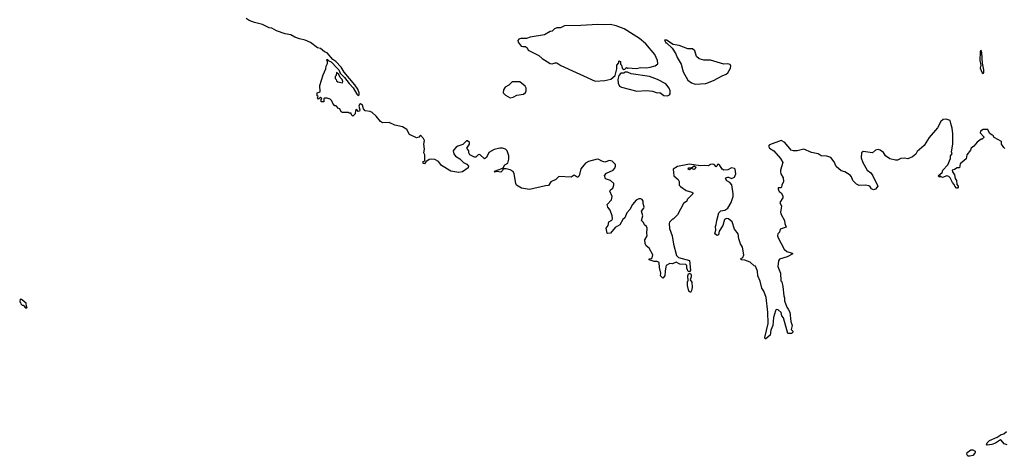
# Model space of a CAD drawing. Extents: x 2604950 to 2749250, y 940531 to 1028284.
# Tile 213 of 220: x 2701810 to 2712136, y 1014474 to 1019052. Entities that reach past the tile are written whole.
import ezdxf

# ---------------------------------------------------------------- set-up
doc = ezdxf.new("R2010")
doc.units = 0

msp = doc.modelspace()

# ---------------------------------------------------------------- linework, layer by layer
at = {"layer": '0CON05XD'}
for points in [[(2704993, 1018475), (2705020, 1018535), (2705023, 1018565), (2705037, 1018593), (2705038, 1018618), (2705030, 1018625), (2705035, 1018638), (2705051, 1018621), (2705075, 1018610), (2705140, 1018545), (2705157, 1018525), (2705172, 1018492), (2705217, 1018447), (2705264, 1018384), (2705308, 1018338), (2705345, 1018271), (2705355, 1018260), (2705365, 1018258), (2705370, 1018265), (2705372, 1018285), (2705356, 1018325), (2705325, 1018370), (2705213, 1018503), (2705181, 1018555), (2705126, 1018615), (2705093, 1018633), (2705035, 1018704), (2705005, 1018716), (2704965, 1018750), (2704935, 1018757), (2704861, 1018811), (2704805, 1018838), (2704745, 1018851), (2704695, 1018869), (2704655, 1018894), (2704595, 1018903), (2704505, 1018934), (2704455, 1018962), (2704425, 1018968), (2704355, 1019001), (2704272, 1019022), (2704215, 1019044), (2704185, 1019064)], [(2707845, 1018408), (2707945, 1018414), (2708011, 1018429), (2708054, 1018466), (2708072, 1018535), (2708072, 1018575), (2708092, 1018598), (2708095, 1018620), (2708110, 1018615), (2708110, 1018585), (2708120, 1018575), (2708130, 1018545), (2708145, 1018530), (2708158, 1018532), (2708175, 1018550), (2708185, 1018540), (2708192, 1018548), (2708275, 1018540), (2708325, 1018552), (2708385, 1018548), (2708423, 1018553), (2708475, 1018568), (2708502, 1018588), (2708500, 1018625), (2708472, 1018685), (2708378, 1018798), (2708312, 1018855), (2708150, 1018955), (2708067, 1018987), (2708005, 1019003), (2707945, 1018997), (2707875, 1019001), (2707695, 1018990), (2707525, 1018988), (2707482, 1018968), (2707445, 1018968), (2707420, 1018955), (2707395, 1018930), (2707373, 1018927), (2707315, 1018892), (2707165, 1018869), (2707126, 1018854), (2707065, 1018854), (2707045, 1018846), (2707036, 1018835), (2707037, 1018815), (2707070, 1018775), (2707085, 1018770), (2707115, 1018771), (2707131, 1018755), (2707142, 1018732), (2707255, 1018677), (2707290, 1018645), (2707373, 1018593), (2707395, 1018590), (2707425, 1018600), (2707445, 1018598), (2707485, 1018572), (2707845, 1018408)], [(2708895, 1018376), (2709005, 1018384), (2709085, 1018413), (2709176, 1018464), (2709220, 1018480), (2709237, 1018495), (2709266, 1018545), (2709269, 1018565), (2709261, 1018581), (2709235, 1018590), (2709195, 1018584), (2709055, 1018629), (2708985, 1018629), (2708935, 1018640), (2708908, 1018665), (2708890, 1018725), (2708867, 1018747), (2708817, 1018747), (2708725, 1018782), (2708663, 1018793), (2708595, 1018838), (2708572, 1018838), (2708585, 1018810), (2708595, 1018810), (2708653, 1018753), (2708693, 1018695), (2708707, 1018655), (2708746, 1018585), (2708768, 1018505), (2708816, 1018416), (2708855, 1018390), (2708895, 1018376)], [(2711915, 1018488), (2711921, 1018499), (2711920, 1018525), (2711906, 1018595), (2711902, 1018705), (2711895, 1018729), (2711885, 1018726), (2711882, 1018715), (2711881, 1018625), (2711889, 1018575), (2711884, 1018545), (2711904, 1018495), (2711915, 1018488)], [(2705195, 1018390), (2705200, 1018405), (2705192, 1018425), (2705170, 1018445), (2705158, 1018478), (2705132, 1018498), (2705130, 1018465), (2705120, 1018455), (2705120, 1018435), (2705130, 1018425), (2705132, 1018412), (2705145, 1018400), (2705195, 1018390)], [(2708605, 1018253), (2708626, 1018264), (2708632, 1018275), (2708632, 1018305), (2708622, 1018335), (2708585, 1018380), (2708500, 1018425), (2708416, 1018456), (2708224, 1018484), (2708185, 1018500), (2708155, 1018500), (2708145, 1018490), (2708115, 1018490), (2708093, 1018467), (2708084, 1018425), (2708087, 1018387), (2708102, 1018355), (2708120, 1018345), (2708284, 1018304), (2708385, 1018311), (2708445, 1018304), (2708495, 1018286), (2708525, 1018287), (2708565, 1018258), (2708605, 1018253)], [(2711737, 1017593), (2711675, 1017540), (2711665, 1017500), (2711643, 1017497), (2711615, 1017480), (2711590, 1017475), (2711594, 1017455), (2711614, 1017425), (2711620, 1017385), (2711634, 1017365), (2711639, 1017325), (2711651, 1017305), (2711652, 1017295), (2711645, 1017286), (2711635, 1017286), (2711616, 1017305), (2711611, 1017325), (2711593, 1017343), (2711567, 1017395), (2711555, 1017407), (2711535, 1017413), (2711487, 1017397), (2711465, 1017410), (2711455, 1017402), (2711443, 1017413), (2711485, 1017450), (2711490, 1017475), (2711545, 1017530), (2711572, 1017598), (2711572, 1017625), (2711590, 1017645), (2711582, 1017665), (2711597, 1017745), (2711597, 1017855), (2711590, 1017915), (2711574, 1017964), (2711570, 1017995), (2711525, 1018010), (2711496, 1018004), (2711472, 1017985), (2711435, 1017918), (2711348, 1017815), (2711296, 1017734), (2711221, 1017669), (2711209, 1017641), (2711172, 1017615), (2711125, 1017594), (2711085, 1017600), (2711050, 1017595), (2711015, 1017580), (2710995, 1017580), (2710935, 1017593), (2710889, 1017625), (2710868, 1017658), (2710835, 1017683), (2710815, 1017690), (2710785, 1017683), (2710755, 1017657), (2710655, 1017669), (2710639, 1017655), (2710636, 1017605), (2710651, 1017555), (2710698, 1017475), (2710735, 1017445), (2710756, 1017415), (2710810, 1017305), (2710786, 1017274), (2710765, 1017268), (2710745, 1017279), (2710726, 1017305), (2710715, 1017310), (2710685, 1017316), (2710615, 1017312), (2710585, 1017326), (2710549, 1017365), (2710534, 1017404), (2710521, 1017421), (2710465, 1017456), (2710425, 1017467), (2710372, 1017512), (2710351, 1017561), (2710316, 1017606), (2710275, 1017620), (2710215, 1017623), (2710185, 1017644), (2710115, 1017660), (2710035, 1017694), (2709965, 1017676), (2709926, 1017676), (2709900, 1017685), (2709835, 1017763), (2709796, 1017786), (2709675, 1017740), (2709664, 1017725), (2709674, 1017704), (2709718, 1017678), (2709788, 1017595), (2709812, 1017555), (2709788, 1017475), (2709788, 1017455), (2709792, 1017435), (2709817, 1017395), (2709820, 1017355), (2709803, 1017317), (2709800, 1017295), (2709795, 1017290), (2709765, 1017290), (2709764, 1017276), (2709775, 1017250), (2709796, 1017236), (2709812, 1017205), (2709812, 1017185), (2709782, 1017135), (2709798, 1017095), (2709790, 1017035), (2709794, 1017015), (2709832, 1016945), (2709834, 1016914), (2709850, 1016875), (2709784, 1016856), (2709777, 1016823), (2709760, 1016805), (2709758, 1016785), (2709763, 1016763), (2709828, 1016645), (2709855, 1016620), (2709910, 1016605), (2709920, 1016595), (2709858, 1016565), (2709778, 1016542), (2709767, 1016525), (2709762, 1016465), (2709788, 1016395), (2709792, 1016315), (2709802, 1016302), (2709812, 1016255), (2709823, 1016155), (2709832, 1016135), (2709831, 1016105), (2709856, 1016036), (2709871, 1016015), (2709887, 1015985), (2709898, 1015888), (2709912, 1015845), (2709902, 1015805), (2709918, 1015785), (2709915, 1015770), (2709905, 1015760), (2709865, 1015760), (2709822, 1015925), (2709803, 1015945), (2709795, 1015980), (2709765, 1016010), (2709745, 1016012), (2709735, 1016000), (2709715, 1015930), (2709708, 1015845), (2709689, 1015795), (2709679, 1015745), (2709635, 1015704), (2709627, 1015707), (2709625, 1015720), (2709659, 1015865), (2709656, 1015985), (2709640, 1016140), (2709614, 1016204), (2709593, 1016235), (2709575, 1016310), (2709552, 1016365), (2709548, 1016415), (2709528, 1016468), (2709512, 1016472), (2709471, 1016511), (2709415, 1016530), (2709380, 1016535), (2709370, 1016545), (2709393, 1016557), (2709403, 1016585), (2709391, 1016665), (2709371, 1016701), (2709352, 1016755), (2709346, 1016805), (2709308, 1016855), (2709281, 1016931), (2709245, 1016963), (2709224, 1016966), (2709203, 1016955), (2709186, 1016894), (2709147, 1016835), (2709138, 1016795), (2709125, 1016790), (2709100, 1016805), (2709110, 1016845), (2709107, 1016885), (2709116, 1016905), (2709120, 1016945), (2709143, 1017027), (2709163, 1017047), (2709205, 1017056), (2709236, 1017075), (2709273, 1017135), (2709292, 1017198), (2709294, 1017225), (2709280, 1017320), (2709256, 1017346), (2709225, 1017363), (2709212, 1017385), (2709217, 1017393), (2709235, 1017400), (2709245, 1017401), (2709275, 1017387), (2709305, 1017399), (2709319, 1017435), (2709315, 1017484), (2709305, 1017492), (2709275, 1017497), (2709235, 1017477), (2709193, 1017473), (2709176, 1017485), (2709150, 1017530), (2709135, 1017537), (2709128, 1017535), (2709122, 1017515), (2709115, 1017510), (2709093, 1017533), (2709075, 1017538), (2709056, 1017535), (2709035, 1017521), (2708996, 1017524), (2708945, 1017519), (2708835, 1017537), (2708708, 1017512), (2708664, 1017485), (2708671, 1017415), (2708716, 1017375), (2708727, 1017355), (2708728, 1017318), (2708741, 1017301), (2708800, 1017260), (2708860, 1017245), (2708870, 1017235), (2708870, 1017225), (2708810, 1017165), (2708805, 1017150), (2708772, 1017125), (2708710, 1017005), (2708665, 1016960), (2708655, 1016960), (2708625, 1016930), (2708620, 1016915), (2708624, 1016864), (2708652, 1016785), (2708667, 1016697), (2708698, 1016578), (2708718, 1016558), (2708836, 1016526), (2708846, 1016425), (2708835, 1016407), (2708820, 1016410), (2708806, 1016445), (2708806, 1016476), (2708796, 1016486), (2708735, 1016488), (2708695, 1016508), (2708655, 1016493), (2708630, 1016495), (2708590, 1016475), (2708588, 1016462), (2708578, 1016415), (2708577, 1016365), (2708555, 1016340), (2708532, 1016365), (2708534, 1016395), (2708520, 1016455), (2708518, 1016505), (2708495, 1016518), (2708465, 1016517), (2708410, 1016535), (2708410, 1016545), (2708435, 1016548), (2708444, 1016556), (2708449, 1016585), (2708413, 1016655), (2708380, 1016680), (2708368, 1016705), (2708367, 1016745), (2708390, 1016785), (2708387, 1016815), (2708392, 1016865), (2708382, 1016885), (2708362, 1016902), (2708353, 1016925), (2708330, 1016945), (2708344, 1016996), (2708332, 1017045), (2708356, 1017074), (2708358, 1017085), (2708348, 1017125), (2708349, 1017149), (2708340, 1017165), (2708325, 1017172), (2708305, 1017172), (2708275, 1017158), (2708236, 1017114), (2708209, 1017061), (2708177, 1017025), (2708158, 1016975), (2708135, 1016958), (2708105, 1016902), (2708055, 1016872), (2708005, 1016812), (2707975, 1016810), (2707970, 1016815), (2707960, 1016865), (2707982, 1016895), (2707989, 1016931), (2708020, 1016950), (2708026, 1016965), (2708024, 1016995), (2708004, 1017054), (2707978, 1017085), (2707972, 1017115), (2708016, 1017164), (2708023, 1017197), (2707998, 1017255), (2708005, 1017268), (2708030, 1017285), (2708042, 1017315), (2708040, 1017335), (2708006, 1017366), (2707954, 1017384), (2707942, 1017418), (2707965, 1017442), (2708035, 1017473), (2708051, 1017495), (2708060, 1017515), (2708059, 1017535), (2708025, 1017569), (2707994, 1017576), (2707945, 1017558), (2707915, 1017568), (2707885, 1017587), (2707865, 1017590), (2707776, 1017564), (2707745, 1017546), (2707695, 1017488), (2707678, 1017415), (2707665, 1017402), (2707655, 1017402), (2707625, 1017420), (2707595, 1017402), (2707465, 1017408), (2707434, 1017376), (2707380, 1017350), (2707355, 1017312), (2707325, 1017311), (2707155, 1017270), (2707074, 1017284), (2707022, 1017315), (2707014, 1017334), (2706996, 1017435), (2706985, 1017460), (2706955, 1017478), (2706911, 1017489), (2706882, 1017488), (2706875, 1017470), (2706856, 1017454), (2706815, 1017460), (2706795, 1017452), (2706790, 1017465), (2706868, 1017492), (2706880, 1017500), (2706899, 1017531), (2706931, 1017549), (2706941, 1017589), (2706941, 1017625), (2706924, 1017675), (2706904, 1017694), (2706875, 1017704), (2706845, 1017704), (2706785, 1017691), (2706731, 1017659), (2706705, 1017607), (2706685, 1017592), (2706635, 1017638), (2706620, 1017635), (2706595, 1017610), (2706581, 1017611), (2706532, 1017635), (2706522, 1017655), (2706522, 1017675), (2706500, 1017705), (2706527, 1017747), (2706527, 1017765), (2706505, 1017782), (2706495, 1017782), (2706458, 1017742), (2706405, 1017727), (2706388, 1017715), (2706362, 1017688), (2706357, 1017675), (2706364, 1017645), (2706382, 1017622), (2706425, 1017593), (2706465, 1017553), (2706498, 1017538), (2706518, 1017515), (2706513, 1017497), (2706455, 1017457), (2706415, 1017448), (2706332, 1017465), (2706235, 1017524), (2706203, 1017565), (2706165, 1017586), (2706130, 1017590), (2706104, 1017586), (2706070, 1017560), (2706055, 1017540), (2706042, 1017545), (2706040, 1017565), (2706058, 1017572), (2706060, 1017595), (2706060, 1017635), (2706050, 1017655), (2706057, 1017695), (2706050, 1017745), (2706054, 1017785), (2706046, 1017805), (2706015, 1017842), (2705995, 1017820), (2705973, 1017813), (2705899, 1017849), (2705871, 1017901), (2705825, 1017927), (2705745, 1017946), (2705685, 1017974), (2705615, 1017970), (2705595, 1017983), (2705550, 1018040), (2705505, 1018079), (2705485, 1018089), (2705432, 1018095), (2705416, 1018116), (2705404, 1018154), (2705385, 1018168), (2705375, 1018162), (2705367, 1018145), (2705378, 1018108), (2705375, 1018092), (2705359, 1018089), (2705345, 1018110), (2705331, 1018099), (2705327, 1018065), (2705305, 1018040), (2705290, 1018055), (2705285, 1018070), (2705265, 1018070), (2705255, 1018080), (2705197, 1018077), (2705180, 1018085), (2705168, 1018118), (2705155, 1018120), (2705128, 1018148), (2705115, 1018150), (2705093, 1018173), (2705085, 1018200), (2705067, 1018217), (2705035, 1018230), (2705005, 1018230), (2705000, 1018225), (2704998, 1018192), (2704972, 1018192), (2704970, 1018215), (2704980, 1018225), (2704965, 1018240), (2704945, 1018220), (2704932, 1018232), (2704940, 1018245), (2704930, 1018255), (2704930, 1018285), (2704960, 1018295), (2704957, 1018363), (2704993, 1018475)], [(2706955, 1018232), (2706985, 1018240), (2707025, 1018262), (2707095, 1018270), (2707115, 1018290), (2707120, 1018305), (2707120, 1018335), (2707110, 1018355), (2707055, 1018400), (2706975, 1018400), (2706940, 1018365), (2706900, 1018345), (2706883, 1018317), (2706882, 1018285), (2706905, 1018260), (2706955, 1018232)], [(2712141, 1017701), (2712130, 1017710), (2712108, 1017745), (2712108, 1017775), (2712030, 1017815), (2712015, 1017840), (2712003, 1017843), (2711982, 1017862), (2711965, 1017900), (2711915, 1017902), (2711886, 1017884), (2711883, 1017865), (2711920, 1017825), (2711920, 1017815), (2711905, 1017800), (2711895, 1017800), (2711851, 1017769), (2711816, 1017724), (2711790, 1017705), (2711782, 1017685), (2711742, 1017635), (2711737, 1017593)], [(2708835, 1017477), (2708820, 1017485), (2708825, 1017498), (2708855, 1017497), (2708885, 1017519), (2708900, 1017505), (2708895, 1017487), (2708885, 1017480), (2708855, 1017490), (2708835, 1017477)], [(2708845, 1016190), (2708828, 1016205), (2708812, 1016265), (2708812, 1016305), (2708820, 1016315), (2708817, 1016365), (2708823, 1016387), (2708835, 1016392), (2708845, 1016390), (2708853, 1016375), (2708853, 1016355), (2708840, 1016325), (2708859, 1016299), (2708862, 1016245), (2708857, 1016213), (2708845, 1016190)], [(2701885, 1016030), (2701890, 1016035), (2701880, 1016045), (2701878, 1016078), (2701828, 1016118), (2701815, 1016120), (2701810, 1016095), (2701820, 1016085), (2701822, 1016072), (2701835, 1016060), (2701848, 1016058), (2701872, 1016032), (2701885, 1016030)], [(2712165, 1014594), (2712136, 1014605), (2712105, 1014643), (2712095, 1014648), (2712045, 1014611), (2712005, 1014598), (2711955, 1014590), (2711950, 1014595), (2711958, 1014615), (2711981, 1014639), (2712060, 1014675), (2712105, 1014702), (2712132, 1014708), (2712160, 1014735)], [(2711775, 1014474), (2711752, 1014475), (2711742, 1014495), (2711748, 1014515), (2711785, 1014540), (2711805, 1014540), (2711829, 1014529), (2711832, 1014515), (2711828, 1014505), (2711805, 1014483), (2711775, 1014474)]]:
    msp.add_lwpolyline(points, dxfattribs=at)

doc.saveas('drawing.dxf')
